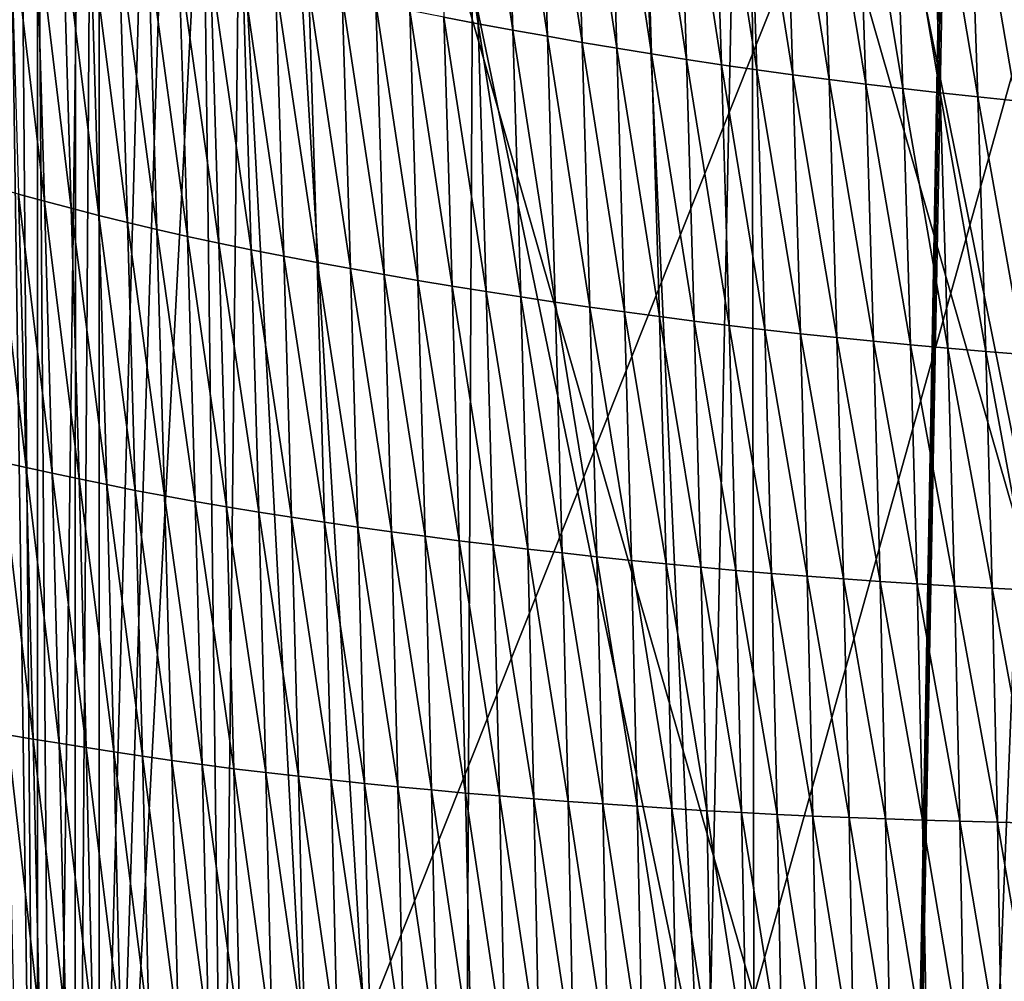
# Model space of a CAD drawing. Extents: x -54 to 446, y -6 to 1624.
# Tile 168 of 225: x -12.61 to -6.66, y 1591.18 to 1596.99. Entities that reach past the tile are written whole.
import ezdxf

# ---------------------------------------------------------------- set-up
doc = ezdxf.new("R2010")
doc.units = 0
doc.header["$LTSCALE"] = 46.933333
for name, color, linetype in [('1000', 7, 'CONTINUOUS'), ('1379', 7, 'CONTINUOUS'), ('1463', 7, 'CONTINUOUS'), ('1577', 7, 'CONTINUOUS'), ('893', 7, 'CONTINUOUS'), ('899', 7, 'CONTINUOUS')]:
    doc.layers.add(name, color=color, linetype=linetype)

msp = doc.modelspace()

# ---------------------------------------------------------------- linework, layer by layer
at = {"layer": '1000', "color": 7, "linetype": 'CONTINUOUS'}
for points in [[(-13.1796, 1569.4277, -9.0719), (-12.8001, 1623.2398, -9.5999), (-12.3722, 1570.1726, -10.1453), (-13.1796, 1569.4277, -9.0719)], [(-12.8001, 1623.2398, -9.5999), (-12.1278, 1606.0052, -10.4363), (-12.3722, 1570.1726, -10.1453), (-12.8001, 1623.2398, -9.5999)], [(-8.2036, 1602.3502, -13.7368), (-4.3881, 1606.1838, -15.3865), (-5.5642, 1589.2931, -15.0013), (-8.2036, 1602.3502, -13.7368)], [(-12.3722, 1570.1726, -10.1453), (-12.1278, 1606.0052, -10.4363), (-12.1278, 1586.5052, -10.4363), (-12.3722, 1570.1726, -10.1453)], [(-12.1278, 1606.0052, -10.4363), (-11.2205, 1603.686, -11.4062), (-12.1278, 1586.5052, -10.4363), (-12.1278, 1606.0052, -10.4363)], [(-12.1278, 1586.5052, -10.4363), (-11.2205, 1603.686, -11.4062), (-11.379, 1588.8185, -11.248), (-12.1278, 1586.5052, -10.4363)], [(-11.379, 1588.8185, -11.248), (-11.2205, 1603.686, -11.4062), (-8.4496, 1590.3453, -13.5869), (-11.379, 1588.8185, -11.248)], [(-11.2205, 1603.686, -11.4062), (-8.2036, 1602.3502, -13.7368), (-8.4496, 1590.3453, -13.5869), (-11.2205, 1603.686, -11.4062)], [(-8.4496, 1590.3453, -13.5869), (-8.2036, 1602.3502, -13.7368), (-5.5642, 1589.2931, -15.0013), (-8.4496, 1590.3453, -13.5869)]]:
    msp.add_3dface(points, dxfattribs=at)
at = {"layer": '1379', "color": 7, "linetype": 'CONTINUOUS'}
for points in [[(-12.2614, 1619.4279, 6.757), (-9.7708, 1617.9913, 13.5274), (-9.9522, 1581.5035, 9.8465), (-12.2614, 1619.4279, 6.757)], [(-9.7708, 1617.9913, 13.5274), (-7.5549, 1569.8057, 11.7864), (-9.9522, 1581.5035, 9.8465), (-9.7708, 1617.9913, 13.5274)], [(-6.7, 1617.041, 17.2233), (-7.5549, 1569.8057, 11.7864), (-9.7708, 1617.9913, 13.5274), (-6.7, 1617.041, 17.2233)], [(-6.7, 1617.041, 17.2233), (-6.7, 1616.0717, 17.1158), (-7.5549, 1569.8057, 11.7864), (-6.7, 1617.041, 17.2233)], [(-6.7, 1615.1, 17.0082), (-7.5549, 1569.8057, 11.7864), (-6.7, 1616.0717, 17.1158), (-6.7, 1615.1, 17.0082)], [(-5.8127, 1612.7334, 17.4236), (-7.5549, 1569.8057, 11.7864), (-6.7, 1615.1, 17.0082), (-5.8127, 1612.7334, 17.4236)], [(-4.0933, 1569.843, 13.9243), (-7.5549, 1569.8057, 11.7864), (-5.8127, 1612.7334, 17.4236), (-4.0933, 1569.843, 13.9243)]]:
    msp.add_3dface(points, dxfattribs=at)
at = {"layer": '1463', "color": 7, "linetype": 'CONTINUOUS'}
for points in [[(-12.6548, 1619.5666, 5.9879), (-12.2831, 1569.7172, 6.7175), (-13, 1571.2649, 5.1962), (-12.6548, 1619.5666, 5.9879)], [(-12.2614, 1619.4279, 6.757), (-12.2831, 1569.7172, 6.7175), (-12.6548, 1619.5666, 5.9879), (-12.2614, 1619.4279, 6.757)], [(-12.2831, 1569.7172, 6.7175), (-12.2614, 1619.4279, 6.757), (-9.9522, 1581.5035, 9.8465), (-12.2831, 1569.7172, 6.7175)]]:
    msp.add_3dface(points, dxfattribs=at)
at = {"layer": '1577', "color": 7, "linetype": 'CONTINUOUS'}
for points in [[(-9.8929, 1598.6763, 16.153), (-10.1005, 1598.7205, 15.9304), (-9.8384, 1596.9668, 16.0158), (-9.8929, 1598.6763, 16.153)], [(-9.8384, 1596.9668, 16.0158), (-10.1005, 1598.7205, 15.9304), (-10.0458, 1597.0062, 15.7958), (-9.8384, 1596.9668, 16.0158)], [(-9.6844, 1598.6331, 16.3693), (-9.8929, 1598.6763, 16.153), (-9.6301, 1596.9284, 16.2298), (-9.6844, 1598.6331, 16.3693)], [(-9.6301, 1596.9284, 16.2298), (-9.8929, 1598.6763, 16.153), (-9.8384, 1596.9668, 16.0158), (-9.6301, 1596.9284, 16.2298)], [(-9.4752, 1598.5911, 16.5797), (-9.6844, 1598.6331, 16.3693), (-9.4211, 1596.891, 16.438), (-9.4752, 1598.5911, 16.5797)], [(-9.4211, 1596.891, 16.438), (-9.6844, 1598.6331, 16.3693), (-9.6301, 1596.9284, 16.2298), (-9.4211, 1596.891, 16.438)], [(-9.2656, 1598.5501, 16.7841), (-9.4752, 1598.5911, 16.5797), (-9.2116, 1596.8546, 16.6405), (-9.2656, 1598.5501, 16.7841)], [(-9.2116, 1596.8546, 16.6405), (-9.4752, 1598.5911, 16.5797), (-9.4211, 1596.891, 16.438), (-9.2116, 1596.8546, 16.6405)], [(-9.0557, 1598.5102, 16.9827), (-9.2656, 1598.5501, 16.7841), (-9.0017, 1596.8192, 16.8373), (-9.0557, 1598.5102, 16.9827)], [(-9.0017, 1596.8192, 16.8373), (-9.2656, 1598.5501, 16.7841), (-9.2116, 1596.8546, 16.6405), (-9.0017, 1596.8192, 16.8373)], [(-8.8456, 1598.4715, 17.1756), (-9.0557, 1598.5102, 16.9827), (-8.7917, 1596.7849, 17.0286), (-8.8456, 1598.4715, 17.1756)], [(-8.7917, 1596.7849, 17.0286), (-9.0557, 1598.5102, 16.9827), (-9.0017, 1596.8192, 16.8373), (-8.7917, 1596.7849, 17.0286)], [(-8.6355, 1598.4338, 17.3629), (-8.8456, 1598.4715, 17.1756), (-8.5815, 1596.7516, 17.2144), (-8.6355, 1598.4338, 17.3629)], [(-8.5815, 1596.7516, 17.2144), (-8.8456, 1598.4715, 17.1756), (-8.7917, 1596.7849, 17.0286), (-8.5815, 1596.7516, 17.2144)], [(-8.4239, 1598.3974, 17.5434), (-8.6355, 1598.4338, 17.3629), (-8.3697, 1596.7195, 17.3936), (-8.4239, 1598.3974, 17.5434)], [(-8.3697, 1596.7195, 17.3936), (-8.6355, 1598.4338, 17.3629), (-8.5815, 1596.7516, 17.2144), (-8.3697, 1596.7195, 17.3936)], [(-8.21, 1598.3623, 17.7169), (-8.4239, 1598.3974, 17.5434), (-8.1556, 1596.6886, 17.5659), (-8.21, 1598.3623, 17.7169)], [(-8.1556, 1596.6886, 17.5659), (-8.4239, 1598.3974, 17.5434), (-8.3697, 1596.7195, 17.3936), (-8.1556, 1596.6886, 17.5659)], [(-7.9937, 1598.3283, 17.8835), (-8.21, 1598.3623, 17.7169), (-7.939, 1596.6589, 17.7315), (-7.9937, 1598.3283, 17.8835)], [(-7.939, 1596.6589, 17.7315), (-8.21, 1598.3623, 17.7169), (-8.1556, 1596.6886, 17.5659), (-7.939, 1596.6589, 17.7315)], [(-7.7751, 1598.2956, 18.0436), (-7.9937, 1598.3283, 17.8835), (-7.7201, 1596.6302, 17.8906), (-7.7751, 1598.2956, 18.0436)], [(-7.7201, 1596.6302, 17.8906), (-7.9937, 1598.3283, 17.8835), (-7.939, 1596.6589, 17.7315), (-7.7201, 1596.6302, 17.8906)], [(-7.5541, 1598.2639, 18.1974), (-7.7751, 1598.2956, 18.0436), (-7.4989, 1596.6026, 18.0436), (-7.5541, 1598.2639, 18.1974)], [(-7.4989, 1596.6026, 18.0436), (-7.7751, 1598.2956, 18.0436), (-7.7201, 1596.6302, 17.8906), (-7.4989, 1596.6026, 18.0436)], [(-7.3309, 1598.2333, 18.3452), (-7.5541, 1598.2639, 18.1974), (-7.2753, 1596.5759, 18.1907), (-7.3309, 1598.2333, 18.3452)], [(-7.2753, 1596.5759, 18.1907), (-7.5541, 1598.2639, 18.1974), (-7.4989, 1596.6026, 18.0436), (-7.2753, 1596.5759, 18.1907)], [(-7.1055, 1598.2035, 18.4875), (-7.3309, 1598.2333, 18.3452), (-7.0496, 1596.5501, 18.3324), (-7.1055, 1598.2035, 18.4875)], [(-7.0496, 1596.5501, 18.3324), (-7.3309, 1598.2333, 18.3452), (-7.2753, 1596.5759, 18.1907), (-7.0496, 1596.5501, 18.3324)], [(-6.8779, 1598.1747, 18.6248), (-7.1055, 1598.2035, 18.4875), (-6.8217, 1596.5251, 18.469), (-6.8779, 1598.1747, 18.6248)], [(-6.8217, 1596.5251, 18.469), (-7.1055, 1598.2035, 18.4875), (-7.0496, 1596.5501, 18.3324), (-6.8217, 1596.5251, 18.469)], [(-6.648, 1598.1466, 18.7572), (-6.8779, 1598.1747, 18.6248), (-6.5916, 1596.5008, 18.6009), (-6.648, 1598.1466, 18.7572)], [(-6.5916, 1596.5008, 18.6009), (-6.8779, 1598.1747, 18.6248), (-6.8217, 1596.5251, 18.469), (-6.5916, 1596.5008, 18.6009)], [(-12.5085, 1597.6051, 12.3257), (-12.6656, 1597.6546, 12.022), (-12.458, 1595.895, 12.251), (-12.5085, 1597.6051, 12.3257)], [(-12.458, 1595.895, 12.251), (-12.6656, 1597.6546, 12.022), (-12.6155, 1595.9376, 11.9523), (-12.458, 1595.895, 12.251)], [(-12.347, 1597.5553, 12.6279), (-12.5085, 1597.6051, 12.3257), (-12.296, 1595.8522, 12.5482), (-12.347, 1597.5553, 12.6279)], [(-12.296, 1595.8522, 12.5482), (-12.5085, 1597.6051, 12.3257), (-12.458, 1595.895, 12.251), (-12.296, 1595.8522, 12.5482)], [(-12.1805, 1597.5055, 12.9274), (-12.347, 1597.5553, 12.6279), (-12.1293, 1595.8092, 12.8427), (-12.1805, 1597.5055, 12.9274)], [(-12.1293, 1595.8092, 12.8427), (-12.347, 1597.5553, 12.6279), (-12.296, 1595.8522, 12.5482), (-12.1293, 1595.8092, 12.8427)], [(-12.0086, 1597.4559, 13.2229), (-12.1805, 1597.5055, 12.9274), (-11.9572, 1595.7665, 13.1333), (-12.0086, 1597.4559, 13.2229)], [(-11.9572, 1595.7665, 13.1333), (-12.1805, 1597.5055, 12.9274), (-12.1293, 1595.8092, 12.8427), (-11.9572, 1595.7665, 13.1333)], [(-11.8307, 1597.4067, 13.5132), (-12.0086, 1597.4559, 13.2229), (-11.7793, 1595.7242, 13.4188), (-11.8307, 1597.4067, 13.5132)], [(-11.7793, 1595.7242, 13.4188), (-12.0086, 1597.4559, 13.2229), (-11.9572, 1595.7665, 13.1333), (-11.7793, 1595.7242, 13.4188)], [(-11.6467, 1597.3582, 13.7969), (-11.8307, 1597.4067, 13.5132), (-11.5953, 1595.6825, 13.6979), (-11.6467, 1597.3582, 13.7969)], [(-11.5953, 1595.6825, 13.6979), (-11.8307, 1597.4067, 13.5132), (-11.7793, 1595.7242, 13.4188), (-11.5953, 1595.6825, 13.6979)], [(-11.4558, 1597.3107, 14.0726), (-11.6467, 1597.3582, 13.7969), (-11.4046, 1595.6417, 13.9693), (-11.4558, 1597.3107, 14.0726)], [(-11.4046, 1595.6417, 13.9693), (-11.6467, 1597.3582, 13.7969), (-11.5953, 1595.6825, 13.6979), (-11.4046, 1595.6417, 13.9693)], [(-11.2603, 1597.2643, 14.3401), (-11.4558, 1597.3107, 14.0726), (-11.2093, 1595.602, 14.2326), (-11.2603, 1597.2643, 14.3401)], [(-11.2093, 1595.602, 14.2326), (-11.4558, 1597.3107, 14.0726), (-11.4046, 1595.6417, 13.9693), (-11.2093, 1595.602, 14.2326)], [(-11.0624, 1597.2188, 14.6001), (-11.2603, 1597.2643, 14.3401), (-11.0118, 1595.5631, 14.4887), (-11.0624, 1597.2188, 14.6001)], [(-11.0118, 1595.5631, 14.4887), (-11.2603, 1597.2643, 14.3401), (-11.2093, 1595.602, 14.2326), (-11.0118, 1595.5631, 14.4887)], [(-10.8625, 1597.1742, 14.8528), (-11.0624, 1597.2188, 14.6001), (-10.8121, 1595.5251, 14.7378), (-10.8625, 1597.1742, 14.8528)], [(-10.8121, 1595.5251, 14.7378), (-11.0624, 1597.2188, 14.6001), (-11.0118, 1595.5631, 14.4887), (-10.8121, 1595.5251, 14.7378)], [(-10.6606, 1597.1307, 15.0985), (-10.8625, 1597.1742, 14.8528), (-10.6107, 1595.4881, 14.9802), (-10.6606, 1597.1307, 15.0985)], [(-10.6107, 1595.4881, 14.9802), (-10.8625, 1597.1742, 14.8528), (-10.8121, 1595.5251, 14.7378), (-10.6107, 1595.4881, 14.9802)], [(-10.4571, 1597.0882, 15.3374), (-10.6606, 1597.1307, 15.0985), (-10.4075, 1595.4521, 15.2159), (-10.4571, 1597.0882, 15.3374)], [(-10.4075, 1595.4521, 15.2159), (-10.6606, 1597.1307, 15.0985), (-10.6107, 1595.4881, 14.9802), (-10.4075, 1595.4521, 15.2159)], [(-10.252, 1597.0467, 15.5698), (-10.4571, 1597.0882, 15.3374), (-10.2029, 1595.417, 15.4454), (-10.252, 1597.0467, 15.5698)], [(-10.2029, 1595.417, 15.4454), (-10.4571, 1597.0882, 15.3374), (-10.4075, 1595.4521, 15.2159), (-10.2029, 1595.417, 15.4454)], [(-10.0458, 1597.0062, 15.7958), (-10.252, 1597.0467, 15.5698), (-9.997, 1595.3828, 15.6687), (-10.0458, 1597.0062, 15.7958)], [(-9.997, 1595.3828, 15.6687), (-10.252, 1597.0467, 15.5698), (-10.2029, 1595.417, 15.4454), (-9.997, 1595.3828, 15.6687)], [(-9.8384, 1596.9668, 16.0158), (-10.0458, 1597.0062, 15.7958), (-9.79, 1595.3496, 15.8863), (-9.8384, 1596.9668, 16.0158)], [(-9.79, 1595.3496, 15.8863), (-10.0458, 1597.0062, 15.7958), (-9.997, 1595.3828, 15.6687), (-9.79, 1595.3496, 15.8863)], [(-9.6301, 1596.9284, 16.2298), (-9.8384, 1596.9668, 16.0158), (-9.5821, 1595.3174, 16.098), (-9.6301, 1596.9284, 16.2298)], [(-9.5821, 1595.3174, 16.098), (-9.8384, 1596.9668, 16.0158), (-9.79, 1595.3496, 15.8863), (-9.5821, 1595.3174, 16.098)], [(-9.4211, 1596.891, 16.438), (-9.6301, 1596.9284, 16.2298), (-9.3734, 1595.2861, 16.3042), (-9.4211, 1596.891, 16.438)], [(-9.3734, 1595.2861, 16.3042), (-9.6301, 1596.9284, 16.2298), (-9.5821, 1595.3174, 16.098), (-9.3734, 1595.2861, 16.3042)], [(-9.2116, 1596.8546, 16.6405), (-9.4211, 1596.891, 16.438), (-9.1642, 1595.2558, 16.5048), (-9.2116, 1596.8546, 16.6405)], [(-9.1642, 1595.2558, 16.5048), (-9.4211, 1596.891, 16.438), (-9.3734, 1595.2861, 16.3042), (-9.1642, 1595.2558, 16.5048)], [(-9.0017, 1596.8192, 16.8373), (-9.2116, 1596.8546, 16.6405), (-8.9545, 1595.2264, 16.6999), (-9.0017, 1596.8192, 16.8373)], [(-8.9545, 1595.2264, 16.6999), (-9.2116, 1596.8546, 16.6405), (-9.1642, 1595.2558, 16.5048), (-8.9545, 1595.2264, 16.6999)], [(-8.7917, 1596.7849, 17.0286), (-9.0017, 1596.8192, 16.8373), (-8.7445, 1595.198, 16.8897), (-8.7917, 1596.7849, 17.0286)], [(-8.7445, 1595.198, 16.8897), (-9.0017, 1596.8192, 16.8373), (-8.9545, 1595.2264, 16.6999), (-8.7445, 1595.198, 16.8897)], [(-8.5815, 1596.7516, 17.2144), (-8.7917, 1596.7849, 17.0286), (-8.5344, 1595.1706, 17.074), (-8.5815, 1596.7516, 17.2144)], [(-8.5344, 1595.1706, 17.074), (-8.7917, 1596.7849, 17.0286), (-8.7445, 1595.198, 16.8897), (-8.5344, 1595.1706, 17.074)], [(-8.3697, 1596.7195, 17.3936), (-8.5815, 1596.7516, 17.2144), (-8.3227, 1595.1442, 17.252), (-8.3697, 1596.7195, 17.3936)], [(-8.3227, 1595.1442, 17.252), (-8.5815, 1596.7516, 17.2144), (-8.5344, 1595.1706, 17.074), (-8.3227, 1595.1442, 17.252)], [(-8.1556, 1596.6886, 17.5659), (-8.3697, 1596.7195, 17.3936), (-8.1085, 1595.119, 17.4232), (-8.1556, 1596.6886, 17.5659)], [(-8.1085, 1595.119, 17.4232), (-8.3697, 1596.7195, 17.3936), (-8.3227, 1595.1442, 17.252), (-8.1085, 1595.119, 17.4232)], [(-7.939, 1596.6589, 17.7315), (-8.1556, 1596.6886, 17.5659), (-7.8919, 1595.0949, 17.5879), (-7.939, 1596.6589, 17.7315)], [(-7.8919, 1595.0949, 17.5879), (-8.1556, 1596.6886, 17.5659), (-8.1085, 1595.119, 17.4232), (-7.8919, 1595.0949, 17.5879)], [(-7.7201, 1596.6302, 17.8906), (-7.939, 1596.6589, 17.7315), (-7.6729, 1595.0718, 17.7462), (-7.7201, 1596.6302, 17.8906)], [(-7.6729, 1595.0718, 17.7462), (-7.939, 1596.6589, 17.7315), (-7.8919, 1595.0949, 17.5879), (-7.6729, 1595.0718, 17.7462)], [(-7.4989, 1596.6026, 18.0436), (-7.7201, 1596.6302, 17.8906), (-7.4516, 1595.0497, 17.8985), (-7.4989, 1596.6026, 18.0436)], [(-7.4516, 1595.0497, 17.8985), (-7.7201, 1596.6302, 17.8906), (-7.6729, 1595.0718, 17.7462), (-7.4516, 1595.0497, 17.8985)], [(-7.2753, 1596.5759, 18.1907), (-7.4989, 1596.6026, 18.0436), (-7.228, 1595.0284, 18.045), (-7.2753, 1596.5759, 18.1907)], [(-7.228, 1595.0284, 18.045), (-7.4989, 1596.6026, 18.0436), (-7.4516, 1595.0497, 17.8985), (-7.228, 1595.0284, 18.045)], [(-7.0496, 1596.5501, 18.3324), (-7.2753, 1596.5759, 18.1907), (-7.0022, 1595.0079, 18.1862), (-7.0496, 1596.5501, 18.3324)], [(-7.0022, 1595.0079, 18.1862), (-7.2753, 1596.5759, 18.1907), (-7.228, 1595.0284, 18.045), (-7.0022, 1595.0079, 18.1862)], [(-6.8217, 1596.5251, 18.469), (-7.0496, 1596.5501, 18.3324), (-6.7743, 1594.9882, 18.3225), (-6.8217, 1596.5251, 18.469)], [(-6.7743, 1594.9882, 18.3225), (-7.0496, 1596.5501, 18.3324), (-7.0022, 1595.0079, 18.1862), (-6.7743, 1594.9882, 18.3225)], [(-6.5916, 1596.5008, 18.6009), (-6.8217, 1596.5251, 18.469), (-6.5442, 1594.9692, 18.4541), (-6.5916, 1596.5008, 18.6009)], [(-6.5442, 1594.9692, 18.4541), (-6.8217, 1596.5251, 18.469), (-6.7743, 1594.9882, 18.3225), (-6.5442, 1594.9692, 18.4541)], [(-12.6155, 1595.9376, 11.9523), (-12.7687, 1595.9798, 11.6531), (-12.5696, 1594.287, 11.8886), (-12.6155, 1595.9376, 11.9523)], [(-12.5696, 1594.287, 11.8886), (-12.7687, 1595.9798, 11.6531), (-12.7234, 1594.3209, 11.5942), (-12.5696, 1594.287, 11.8886)], [(-12.458, 1595.895, 12.251), (-12.6155, 1595.9376, 11.9523), (-12.4117, 1594.2527, 12.1824), (-12.458, 1595.895, 12.251)], [(-12.4117, 1594.2527, 12.1824), (-12.6155, 1595.9376, 11.9523), (-12.5696, 1594.287, 11.8886), (-12.4117, 1594.2527, 12.1824)], [(-12.296, 1595.8522, 12.5482), (-12.458, 1595.895, 12.251), (-12.2494, 1594.2181, 12.4746), (-12.296, 1595.8522, 12.5482)], [(-12.2494, 1594.2181, 12.4746), (-12.458, 1595.895, 12.251), (-12.4117, 1594.2527, 12.1824), (-12.2494, 1594.2181, 12.4746)], [(-12.1293, 1595.8092, 12.8427), (-12.296, 1595.8522, 12.5482), (-12.0824, 1594.1834, 12.7642), (-12.1293, 1595.8092, 12.8427)], [(-12.0824, 1594.1834, 12.7642), (-12.296, 1595.8522, 12.5482), (-12.2494, 1594.2181, 12.4746), (-12.0824, 1594.1834, 12.7642)], [(-11.9572, 1595.7665, 13.1333), (-12.1293, 1595.8092, 12.8427), (-11.9102, 1594.149, 13.05), (-11.9572, 1595.7665, 13.1333)], [(-11.9102, 1594.149, 13.05), (-12.1293, 1595.8092, 12.8427), (-12.0824, 1594.1834, 12.7642), (-11.9102, 1594.149, 13.05)], [(-11.7793, 1595.7242, 13.4188), (-11.9572, 1595.7665, 13.1333), (-11.7323, 1594.1149, 13.3308), (-11.7793, 1595.7242, 13.4188)], [(-11.7323, 1594.1149, 13.3308), (-11.9572, 1595.7665, 13.1333), (-11.9102, 1594.149, 13.05), (-11.7323, 1594.1149, 13.3308)], [(-11.5953, 1595.6825, 13.6979), (-11.7793, 1595.7242, 13.4188), (-11.5484, 1594.0814, 13.6054), (-11.5953, 1595.6825, 13.6979)], [(-11.5484, 1594.0814, 13.6054), (-11.7793, 1595.7242, 13.4188), (-11.7323, 1594.1149, 13.3308), (-11.5484, 1594.0814, 13.6054)], [(-11.4046, 1595.6417, 13.9693), (-11.5953, 1595.6825, 13.6979), (-11.3581, 1594.0487, 13.8725), (-11.4046, 1595.6417, 13.9693)], [(-11.3581, 1594.0487, 13.8725), (-11.5953, 1595.6825, 13.6979), (-11.5484, 1594.0814, 13.6054), (-11.3581, 1594.0487, 13.8725)], [(-11.2093, 1595.602, 14.2326), (-11.4046, 1595.6417, 13.9693), (-11.1632, 1594.017, 14.1318), (-11.2093, 1595.602, 14.2326)], [(-11.1632, 1594.017, 14.1318), (-11.4046, 1595.6417, 13.9693), (-11.3581, 1594.0487, 13.8725), (-11.1632, 1594.017, 14.1318)], [(-11.0118, 1595.5631, 14.4887), (-11.2093, 1595.602, 14.2326), (-10.9661, 1593.9862, 14.3842), (-11.0118, 1595.5631, 14.4887)], [(-10.9661, 1593.9862, 14.3842), (-11.2093, 1595.602, 14.2326), (-11.1632, 1594.017, 14.1318), (-10.9661, 1593.9862, 14.3842)], [(-10.8121, 1595.5251, 14.7378), (-11.0118, 1595.5631, 14.4887), (-10.767, 1593.9562, 14.6298), (-10.8121, 1595.5251, 14.7378)], [(-10.767, 1593.9562, 14.6298), (-11.0118, 1595.5631, 14.4887), (-10.9661, 1593.9862, 14.3842), (-10.767, 1593.9562, 14.6298)], [(-10.6107, 1595.4881, 14.9802), (-10.8121, 1595.5251, 14.7378), (-10.5661, 1593.927, 14.8688), (-10.6107, 1595.4881, 14.9802)], [(-10.5661, 1593.927, 14.8688), (-10.8121, 1595.5251, 14.7378), (-10.767, 1593.9562, 14.6298), (-10.5661, 1593.927, 14.8688)], [(-10.4075, 1595.4521, 15.2159), (-10.6107, 1595.4881, 14.9802), (-10.3635, 1593.8988, 15.1016), (-10.4075, 1595.4521, 15.2159)], [(-10.3635, 1593.8988, 15.1016), (-10.6107, 1595.4881, 14.9802), (-10.5661, 1593.927, 14.8688), (-10.3635, 1593.8988, 15.1016)], [(-10.2029, 1595.417, 15.4454), (-10.4075, 1595.4521, 15.2159), (-10.1595, 1593.8714, 15.3282), (-10.2029, 1595.417, 15.4454)], [(-10.1595, 1593.8714, 15.3282), (-10.4075, 1595.4521, 15.2159), (-10.3635, 1593.8988, 15.1016), (-10.1595, 1593.8714, 15.3282)], [(-9.997, 1595.3828, 15.6687), (-10.2029, 1595.417, 15.4454), (-9.9541, 1593.845, 15.549), (-9.997, 1595.3828, 15.6687)], [(-9.9541, 1593.845, 15.549), (-10.2029, 1595.417, 15.4454), (-10.1595, 1593.8714, 15.3282), (-9.9541, 1593.845, 15.549)], [(-9.79, 1595.3496, 15.8863), (-9.997, 1595.3828, 15.6687), (-9.7476, 1593.8194, 15.7642), (-9.79, 1595.3496, 15.8863)], [(-9.7476, 1593.8194, 15.7642), (-9.997, 1595.3828, 15.6687), (-9.9541, 1593.845, 15.549), (-9.7476, 1593.8194, 15.7642)], [(-9.5821, 1595.3174, 16.098), (-9.79, 1595.3496, 15.8863), (-9.5402, 1593.7947, 15.9738), (-9.5821, 1595.3174, 16.098)], [(-9.5402, 1593.7947, 15.9738), (-9.79, 1595.3496, 15.8863), (-9.7476, 1593.8194, 15.7642), (-9.5402, 1593.7947, 15.9738)], [(-9.3734, 1595.2861, 16.3042), (-9.5821, 1595.3174, 16.098), (-9.332, 1593.771, 16.178), (-9.3734, 1595.2861, 16.3042)], [(-9.332, 1593.771, 16.178), (-9.5821, 1595.3174, 16.098), (-9.5402, 1593.7947, 15.9738), (-9.332, 1593.771, 16.178)], [(-9.1642, 1595.2558, 16.5048), (-9.3734, 1595.2861, 16.3042), (-9.1231, 1593.7481, 16.3768), (-9.1642, 1595.2558, 16.5048)], [(-9.1231, 1593.7481, 16.3768), (-9.3734, 1595.2861, 16.3042), (-9.332, 1593.771, 16.178), (-9.1231, 1593.7481, 16.3768)], [(-8.9545, 1595.2264, 16.6999), (-9.1642, 1595.2558, 16.5048), (-8.9137, 1593.7261, 16.5704), (-8.9545, 1595.2264, 16.6999)], [(-8.9137, 1593.7261, 16.5704), (-9.1642, 1595.2558, 16.5048), (-9.1231, 1593.7481, 16.3768), (-8.9137, 1593.7261, 16.5704)], [(-8.7445, 1595.198, 16.8897), (-8.9545, 1595.2264, 16.6999), (-8.704, 1593.705, 16.7587), (-8.7445, 1595.198, 16.8897)], [(-8.704, 1593.705, 16.7587), (-8.9545, 1595.2264, 16.6999), (-8.9137, 1593.7261, 16.5704), (-8.704, 1593.705, 16.7587)], [(-8.5344, 1595.1706, 17.074), (-8.7445, 1595.198, 16.8897), (-8.4941, 1593.6848, 16.9417), (-8.5344, 1595.1706, 17.074)], [(-8.4941, 1593.6848, 16.9417), (-8.7445, 1595.198, 16.8897), (-8.704, 1593.705, 16.7587), (-8.4941, 1593.6848, 16.9417)], [(-8.3227, 1595.1442, 17.252), (-8.5344, 1595.1706, 17.074), (-8.2825, 1593.6656, 17.1185), (-8.3227, 1595.1442, 17.252)], [(-8.2825, 1593.6656, 17.1185), (-8.5344, 1595.1706, 17.074), (-8.4941, 1593.6848, 16.9417), (-8.2825, 1593.6656, 17.1185)], [(-8.1085, 1595.119, 17.4232), (-8.3227, 1595.1442, 17.252), (-8.0685, 1593.6475, 17.2887), (-8.1085, 1595.119, 17.4232)], [(-8.0685, 1593.6475, 17.2887), (-8.3227, 1595.1442, 17.252), (-8.2825, 1593.6656, 17.1185), (-8.0685, 1593.6475, 17.2887)], [(-7.8919, 1595.0949, 17.5879), (-8.1085, 1595.119, 17.4232), (-7.852, 1593.6303, 17.4525), (-7.8919, 1595.0949, 17.5879)], [(-7.852, 1593.6303, 17.4525), (-8.1085, 1595.119, 17.4232), (-8.0685, 1593.6475, 17.2887), (-7.852, 1593.6303, 17.4525)], [(-7.6729, 1595.0718, 17.7462), (-7.8919, 1595.0949, 17.5879), (-7.6332, 1593.6142, 17.6102), (-7.6729, 1595.0718, 17.7462)], [(-7.6332, 1593.6142, 17.6102), (-7.8919, 1595.0949, 17.5879), (-7.852, 1593.6303, 17.4525), (-7.6332, 1593.6142, 17.6102)], [(-7.4516, 1595.0497, 17.8985), (-7.6729, 1595.0718, 17.7462), (-7.4121, 1593.5989, 17.7619), (-7.4516, 1595.0497, 17.8985)], [(-7.4121, 1593.5989, 17.7619), (-7.6729, 1595.0718, 17.7462), (-7.6332, 1593.6142, 17.6102), (-7.4121, 1593.5989, 17.7619)], [(-7.228, 1595.0284, 18.045), (-7.4516, 1595.0497, 17.8985), (-7.1886, 1593.5844, 17.908), (-7.228, 1595.0284, 18.045)], [(-7.1886, 1593.5844, 17.908), (-7.4516, 1595.0497, 17.8985), (-7.4121, 1593.5989, 17.7619), (-7.1886, 1593.5844, 17.908)], [(-7.0022, 1595.0079, 18.1862), (-7.228, 1595.0284, 18.045), (-6.963, 1593.5707, 18.0489), (-7.0022, 1595.0079, 18.1862)], [(-6.963, 1593.5707, 18.0489), (-7.228, 1595.0284, 18.045), (-7.1886, 1593.5844, 17.908), (-6.963, 1593.5707, 18.0489)], [(-6.7743, 1594.9882, 18.3225), (-7.0022, 1595.0079, 18.1862), (-6.7353, 1593.5576, 18.1849), (-6.7743, 1594.9882, 18.3225)], [(-6.7353, 1593.5576, 18.1849), (-7.0022, 1595.0079, 18.1862), (-6.963, 1593.5707, 18.0489), (-6.7353, 1593.5576, 18.1849)], [(-6.5442, 1594.9692, 18.4541), (-6.7743, 1594.9882, 18.3225), (-6.5055, 1593.5452, 18.3164), (-6.5442, 1594.9692, 18.4541)], [(-6.5055, 1593.5452, 18.3164), (-6.7743, 1594.9882, 18.3225), (-6.7353, 1593.5576, 18.1849), (-6.5055, 1593.5452, 18.3164)], [(-12.5696, 1594.287, 11.8886), (-12.7234, 1594.3209, 11.5942), (-12.5273, 1592.6472, 11.8255), (-12.5696, 1594.287, 11.8886)], [(-12.5273, 1592.6472, 11.8255), (-12.7234, 1594.3209, 11.5942), (-12.6816, 1592.6726, 11.536), (-12.5273, 1592.6472, 11.8255)], [(-12.4117, 1594.2527, 12.1824), (-12.5696, 1594.287, 11.8886), (-12.369, 1592.6213, 12.1144), (-12.4117, 1594.2527, 12.1824)], [(-12.369, 1592.6213, 12.1144), (-12.5696, 1594.287, 11.8886), (-12.5273, 1592.6472, 11.8255), (-12.369, 1592.6213, 12.1144)], [(-12.2494, 1594.2181, 12.4746), (-12.4117, 1594.2527, 12.1824), (-12.2064, 1592.5952, 12.4016), (-12.2494, 1594.2181, 12.4746)], [(-12.2064, 1592.5952, 12.4016), (-12.4117, 1594.2527, 12.1824), (-12.369, 1592.6213, 12.1144), (-12.2064, 1592.5952, 12.4016)], [(-12.0824, 1594.1834, 12.7642), (-12.2494, 1594.2181, 12.4746), (-12.0392, 1592.5691, 12.6863), (-12.0824, 1594.1834, 12.7642)], [(-12.0392, 1592.5691, 12.6863), (-12.2494, 1594.2181, 12.4746), (-12.2064, 1592.5952, 12.4016), (-12.0392, 1592.5691, 12.6863)], [(-11.9102, 1594.149, 13.05), (-12.0824, 1594.1834, 12.7642), (-11.8669, 1592.5431, 12.9672), (-11.9102, 1594.149, 13.05)], [(-11.8669, 1592.5431, 12.9672), (-12.0824, 1594.1834, 12.7642), (-12.0392, 1592.5691, 12.6863), (-11.8669, 1592.5431, 12.9672)], [(-11.7323, 1594.1149, 13.3308), (-11.9102, 1594.149, 13.05), (-11.6891, 1592.5174, 13.2433), (-11.7323, 1594.1149, 13.3308)], [(-11.6891, 1592.5174, 13.2433), (-11.9102, 1594.149, 13.05), (-11.8669, 1592.5431, 12.9672), (-11.6891, 1592.5174, 13.2433)], [(-11.5484, 1594.0814, 13.6054), (-11.7323, 1594.1149, 13.3308), (-11.5054, 1592.4924, 13.5133), (-11.5484, 1594.0814, 13.6054)], [(-11.5054, 1592.4924, 13.5133), (-11.7323, 1594.1149, 13.3308), (-11.6891, 1592.5174, 13.2433), (-11.5054, 1592.4924, 13.5133)], [(-11.3581, 1594.0487, 13.8725), (-11.5484, 1594.0814, 13.6054), (-11.3155, 1592.4681, 13.7762), (-11.3581, 1594.0487, 13.8725)], [(-11.3155, 1592.4681, 13.7762), (-11.5484, 1594.0814, 13.6054), (-11.5054, 1592.4924, 13.5133), (-11.3155, 1592.4681, 13.7762)], [(-11.1632, 1594.017, 14.1318), (-11.3581, 1594.0487, 13.8725), (-11.1212, 1592.4446, 14.0315), (-11.1632, 1594.017, 14.1318)], [(-11.1212, 1592.4446, 14.0315), (-11.3581, 1594.0487, 13.8725), (-11.3155, 1592.4681, 13.7762), (-11.1212, 1592.4446, 14.0315)], [(-10.9661, 1593.9862, 14.3842), (-11.1632, 1594.017, 14.1318), (-10.9248, 1592.422, 14.2802), (-10.9661, 1593.9862, 14.3842)], [(-10.9248, 1592.422, 14.2802), (-11.1632, 1594.017, 14.1318), (-11.1212, 1592.4446, 14.0315), (-10.9248, 1592.422, 14.2802)], [(-10.767, 1593.9562, 14.6298), (-10.9661, 1593.9862, 14.3842), (-10.7263, 1592.4002, 14.5223), (-10.767, 1593.9562, 14.6298)], [(-10.7263, 1592.4002, 14.5223), (-10.9661, 1593.9862, 14.3842), (-10.9248, 1592.422, 14.2802), (-10.7263, 1592.4002, 14.5223)], [(-10.5661, 1593.927, 14.8688), (-10.767, 1593.9562, 14.6298), (-10.5261, 1592.3792, 14.7581), (-10.5661, 1593.927, 14.8688)], [(-10.5261, 1592.3792, 14.7581), (-10.767, 1593.9562, 14.6298), (-10.7263, 1592.4002, 14.5223), (-10.5261, 1592.3792, 14.7581)], [(-10.3635, 1593.8988, 15.1016), (-10.5661, 1593.927, 14.8688), (-10.3242, 1592.359, 14.9878), (-10.3635, 1593.8988, 15.1016)], [(-10.3242, 1592.359, 14.9878), (-10.5661, 1593.927, 14.8688), (-10.5261, 1592.3792, 14.7581), (-10.3242, 1592.359, 14.9878)], [(-10.1595, 1593.8714, 15.3282), (-10.3635, 1593.8988, 15.1016), (-10.1208, 1592.3396, 15.2116), (-10.1595, 1593.8714, 15.3282)], [(-10.1208, 1592.3396, 15.2116), (-10.3635, 1593.8988, 15.1016), (-10.3242, 1592.359, 14.9878), (-10.1208, 1592.3396, 15.2116)], [(-9.9541, 1593.845, 15.549), (-10.1595, 1593.8714, 15.3282), (-9.9161, 1592.3211, 15.4298), (-9.9541, 1593.845, 15.549)], [(-9.9161, 1592.3211, 15.4298), (-10.1595, 1593.8714, 15.3282), (-10.1208, 1592.3396, 15.2116), (-9.9161, 1592.3211, 15.4298)], [(-9.7476, 1593.8194, 15.7642), (-9.9541, 1593.845, 15.549), (-9.7102, 1592.3033, 15.6426), (-9.7476, 1593.8194, 15.7642)], [(-9.7102, 1592.3033, 15.6426), (-9.9541, 1593.845, 15.549), (-9.9161, 1592.3211, 15.4298), (-9.7102, 1592.3033, 15.6426)], [(-9.5402, 1593.7947, 15.9738), (-9.7476, 1593.8194, 15.7642), (-9.5034, 1592.2865, 15.8501), (-9.5402, 1593.7947, 15.9738)], [(-9.5034, 1592.2865, 15.8501), (-9.7476, 1593.8194, 15.7642), (-9.7102, 1592.3033, 15.6426), (-9.5034, 1592.2865, 15.8501)], [(-9.332, 1593.771, 16.178), (-9.5402, 1593.7947, 15.9738), (-9.2957, 1592.2704, 16.0523), (-9.332, 1593.771, 16.178)], [(-9.2957, 1592.2704, 16.0523), (-9.5402, 1593.7947, 15.9738), (-9.5034, 1592.2865, 15.8501), (-9.2957, 1592.2704, 16.0523)], [(-9.1231, 1593.7481, 16.3768), (-9.332, 1593.771, 16.178), (-9.0873, 1592.2552, 16.2494), (-9.1231, 1593.7481, 16.3768)], [(-9.0873, 1592.2552, 16.2494), (-9.332, 1593.771, 16.178), (-9.2957, 1592.2704, 16.0523), (-9.0873, 1592.2552, 16.2494)], [(-8.9137, 1593.7261, 16.5704), (-9.1231, 1593.7481, 16.3768), (-8.8783, 1592.2408, 16.4412), (-8.9137, 1593.7261, 16.5704)], [(-8.8783, 1592.2408, 16.4412), (-9.1231, 1593.7481, 16.3768), (-9.0873, 1592.2552, 16.2494), (-8.8783, 1592.2408, 16.4412)], [(-8.704, 1593.705, 16.7587), (-8.9137, 1593.7261, 16.5704), (-8.669, 1592.2272, 16.628), (-8.704, 1593.705, 16.7587)], [(-8.669, 1592.2272, 16.628), (-8.9137, 1593.7261, 16.5704), (-8.8783, 1592.2408, 16.4412), (-8.669, 1592.2272, 16.628)], [(-8.4941, 1593.6848, 16.9417), (-8.704, 1593.705, 16.7587), (-8.4593, 1592.2145, 16.8097), (-8.4941, 1593.6848, 16.9417)], [(-8.4593, 1592.2145, 16.8097), (-8.704, 1593.705, 16.7587), (-8.669, 1592.2272, 16.628), (-8.4593, 1592.2145, 16.8097)], [(-8.2825, 1593.6656, 17.1185), (-8.4941, 1593.6848, 16.9417), (-8.248, 1592.2027, 16.9853), (-8.2825, 1593.6656, 17.1185)], [(-8.248, 1592.2027, 16.9853), (-8.4941, 1593.6848, 16.9417), (-8.4593, 1592.2145, 16.8097), (-8.248, 1592.2027, 16.9853)], [(-8.0685, 1593.6475, 17.2887), (-8.2825, 1593.6656, 17.1185), (-8.0342, 1592.1919, 17.1545), (-8.0685, 1593.6475, 17.2887)], [(-8.0342, 1592.1919, 17.1545), (-8.2825, 1593.6656, 17.1185), (-8.248, 1592.2027, 16.9853), (-8.0342, 1592.1919, 17.1545)], [(-7.852, 1593.6303, 17.4525), (-8.0685, 1593.6475, 17.2887), (-7.8181, 1592.182, 17.3175), (-7.852, 1593.6303, 17.4525)], [(-7.8181, 1592.182, 17.3175), (-8.0685, 1593.6475, 17.2887), (-8.0342, 1592.1919, 17.1545), (-7.8181, 1592.182, 17.3175)], [(-7.6332, 1593.6142, 17.6102), (-7.852, 1593.6303, 17.4525), (-7.5996, 1592.1729, 17.4745), (-7.6332, 1593.6142, 17.6102)], [(-7.5996, 1592.1729, 17.4745), (-7.852, 1593.6303, 17.4525), (-7.8181, 1592.182, 17.3175), (-7.5996, 1592.1729, 17.4745)], [(-7.4121, 1593.5989, 17.7619), (-7.6332, 1593.6142, 17.6102), (-7.3787, 1592.1647, 17.6256), (-7.4121, 1593.5989, 17.7619)], [(-7.3787, 1592.1647, 17.6256), (-7.6332, 1593.6142, 17.6102), (-7.5996, 1592.1729, 17.4745), (-7.3787, 1592.1647, 17.6256)], [(-7.1886, 1593.5844, 17.908), (-7.4121, 1593.5989, 17.7619), (-7.1556, 1592.1573, 17.7713), (-7.1886, 1593.5844, 17.908)], [(-7.1556, 1592.1573, 17.7713), (-7.4121, 1593.5989, 17.7619), (-7.3787, 1592.1647, 17.6256), (-7.1556, 1592.1573, 17.7713)], [(-6.963, 1593.5707, 18.0489), (-7.1886, 1593.5844, 17.908), (-6.9304, 1592.1505, 17.9119), (-6.963, 1593.5707, 18.0489)], [(-6.9304, 1592.1505, 17.9119), (-7.1886, 1593.5844, 17.908), (-7.1556, 1592.1573, 17.7713), (-6.9304, 1592.1505, 17.9119)], [(-6.7353, 1593.5576, 18.1849), (-6.963, 1593.5707, 18.0489), (-6.7031, 1592.1443, 18.0477), (-6.7353, 1593.5576, 18.1849)], [(-6.7031, 1592.1443, 18.0477), (-6.963, 1593.5707, 18.0489), (-6.9304, 1592.1505, 17.9119), (-6.7031, 1592.1443, 18.0477)], [(-6.5055, 1593.5452, 18.3164), (-6.7353, 1593.5576, 18.1849), (-6.4738, 1592.1387, 18.179), (-6.5055, 1593.5452, 18.3164)], [(-6.4738, 1592.1387, 18.179), (-6.7353, 1593.5576, 18.1849), (-6.7031, 1592.1443, 18.0477), (-6.4738, 1592.1387, 18.179)], [(-12.5273, 1592.6472, 11.8255), (-12.6816, 1592.6726, 11.536), (-12.4881, 1590.9568, 11.7571), (-12.5273, 1592.6472, 11.8255)], [(-12.4881, 1590.9568, 11.7571), (-12.6816, 1592.6726, 11.536), (-12.6428, 1590.9748, 11.4726), (-12.4881, 1590.9568, 11.7571)], [(-12.369, 1592.6213, 12.1144), (-12.5273, 1592.6472, 11.8255), (-12.3293, 1590.9384, 12.0409), (-12.369, 1592.6213, 12.1144)], [(-12.3293, 1590.9384, 12.0409), (-12.5273, 1592.6472, 11.8255), (-12.4881, 1590.9568, 11.7571), (-12.3293, 1590.9384, 12.0409)], [(-12.2064, 1592.5952, 12.4016), (-12.369, 1592.6213, 12.1144), (-12.1664, 1590.9198, 12.323), (-12.2064, 1592.5952, 12.4016)], [(-12.1664, 1590.9198, 12.323), (-12.369, 1592.6213, 12.1144), (-12.3293, 1590.9384, 12.0409), (-12.1664, 1590.9198, 12.323)], [(-12.0392, 1592.5691, 12.6863), (-12.2064, 1592.5952, 12.4016), (-11.9989, 1590.9011, 12.6026), (-12.0392, 1592.5691, 12.6863)], [(-11.9989, 1590.9011, 12.6026), (-12.2064, 1592.5952, 12.4016), (-12.1664, 1590.9198, 12.323), (-11.9989, 1590.9011, 12.6026)], [(-11.8669, 1592.5431, 12.9672), (-12.0392, 1592.5691, 12.6863), (-11.8266, 1590.8825, 12.8785), (-11.8669, 1592.5431, 12.9672)], [(-11.8266, 1590.8825, 12.8785), (-12.0392, 1592.5691, 12.6863), (-11.9989, 1590.9011, 12.6026), (-11.8266, 1590.8825, 12.8785)], [(-11.6891, 1592.5174, 13.2433), (-11.8669, 1592.5431, 12.9672), (-11.6489, 1590.8643, 13.1498), (-11.6891, 1592.5174, 13.2433)], [(-11.6489, 1590.8643, 13.1498), (-11.8669, 1592.5431, 12.9672), (-11.8266, 1590.8825, 12.8785), (-11.6489, 1590.8643, 13.1498)], [(-11.5054, 1592.4924, 13.5133), (-11.6891, 1592.5174, 13.2433), (-11.4656, 1590.8466, 13.4152), (-11.5054, 1592.4924, 13.5133)], [(-11.4656, 1590.8466, 13.4152), (-11.6891, 1592.5174, 13.2433), (-11.6489, 1590.8643, 13.1498), (-11.4656, 1590.8466, 13.4152)], [(-11.3155, 1592.4681, 13.7762), (-11.5054, 1592.4924, 13.5133), (-11.2762, 1590.8296, 13.6737), (-11.3155, 1592.4681, 13.7762)], [(-11.2762, 1590.8296, 13.6737), (-11.5054, 1592.4924, 13.5133), (-11.4656, 1590.8466, 13.4152), (-11.2762, 1590.8296, 13.6737)], [(-11.1212, 1592.4446, 14.0315), (-11.3155, 1592.4681, 13.7762), (-11.0826, 1590.8134, 13.9249), (-11.1212, 1592.4446, 14.0315)], [(-11.0826, 1590.8134, 13.9249), (-11.3155, 1592.4681, 13.7762), (-11.2762, 1590.8296, 13.6737), (-11.0826, 1590.8134, 13.9249)], [(-10.9248, 1592.422, 14.2802), (-11.1212, 1592.4446, 14.0315), (-10.8868, 1590.798, 14.1697), (-10.9248, 1592.422, 14.2802)], [(-10.8868, 1590.798, 14.1697), (-11.1212, 1592.4446, 14.0315), (-11.0826, 1590.8134, 13.9249), (-10.8868, 1590.798, 14.1697)], [(-10.7263, 1592.4002, 14.5223), (-10.9248, 1592.422, 14.2802), (-10.6891, 1590.7833, 14.4082), (-10.7263, 1592.4002, 14.5223)], [(-10.6891, 1590.7833, 14.4082), (-10.9248, 1592.422, 14.2802), (-10.8868, 1590.798, 14.1697), (-10.6891, 1590.7833, 14.4082)], [(-10.5261, 1592.3792, 14.7581), (-10.7263, 1592.4002, 14.5223), (-10.4896, 1590.7693, 14.6406), (-10.5261, 1592.3792, 14.7581)], [(-10.4896, 1590.7693, 14.6406), (-10.7263, 1592.4002, 14.5223), (-10.6891, 1590.7833, 14.4082), (-10.4896, 1590.7693, 14.6406)], [(-10.3242, 1592.359, 14.9878), (-10.5261, 1592.3792, 14.7581), (-10.2884, 1590.7561, 14.8672), (-10.3242, 1592.359, 14.9878)], [(-10.2884, 1590.7561, 14.8672), (-10.5261, 1592.3792, 14.7581), (-10.4896, 1590.7693, 14.6406), (-10.2884, 1590.7561, 14.8672)], [(-10.1208, 1592.3396, 15.2116), (-10.3242, 1592.359, 14.9878), (-10.0858, 1590.7437, 15.0881), (-10.1208, 1592.3396, 15.2116)], [(-10.0858, 1590.7437, 15.0881), (-10.3242, 1592.359, 14.9878), (-10.2884, 1590.7561, 14.8672), (-10.0858, 1590.7437, 15.0881)], [(-9.9161, 1592.3211, 15.4298), (-10.1208, 1592.3396, 15.2116), (-9.8818, 1590.732, 15.3036), (-9.9161, 1592.3211, 15.4298)], [(-9.8818, 1590.732, 15.3036), (-10.1208, 1592.3396, 15.2116), (-10.0858, 1590.7437, 15.0881), (-9.8818, 1590.732, 15.3036)], [(-9.7102, 1592.3033, 15.6426), (-9.9161, 1592.3211, 15.4298), (-9.6766, 1590.7211, 15.5139), (-9.7102, 1592.3033, 15.6426)], [(-9.6766, 1590.7211, 15.5139), (-9.9161, 1592.3211, 15.4298), (-9.8818, 1590.732, 15.3036), (-9.6766, 1590.7211, 15.5139)], [(-9.5034, 1592.2865, 15.8501), (-9.7102, 1592.3033, 15.6426), (-9.4705, 1590.711, 15.719), (-9.5034, 1592.2865, 15.8501)], [(-9.4705, 1590.711, 15.719), (-9.7102, 1592.3033, 15.6426), (-9.6766, 1590.7211, 15.5139), (-9.4705, 1590.711, 15.719)], [(-9.2957, 1592.2704, 16.0523), (-9.5034, 1592.2865, 15.8501), (-9.2634, 1590.7016, 15.9191), (-9.2957, 1592.2704, 16.0523)], [(-9.2634, 1590.7016, 15.9191), (-9.5034, 1592.2865, 15.8501), (-9.4705, 1590.711, 15.719), (-9.2634, 1590.7016, 15.9191)], [(-9.0873, 1592.2552, 16.2494), (-9.2957, 1592.2704, 16.0523), (-9.0555, 1590.693, 16.1142), (-9.0873, 1592.2552, 16.2494)], [(-9.0555, 1590.693, 16.1142), (-9.2957, 1592.2704, 16.0523), (-9.2634, 1590.7016, 15.9191), (-9.0555, 1590.693, 16.1142)], [(-8.8783, 1592.2408, 16.4412), (-9.0873, 1592.2552, 16.2494), (-8.8471, 1590.6852, 16.3043), (-8.8783, 1592.2408, 16.4412)], [(-8.8471, 1590.6852, 16.3043), (-9.0873, 1592.2552, 16.2494), (-9.0555, 1590.693, 16.1142), (-8.8471, 1590.6852, 16.3043)], [(-8.669, 1592.2272, 16.628), (-8.8783, 1592.2408, 16.4412), (-8.6381, 1590.6781, 16.4894), (-8.669, 1592.2272, 16.628)], [(-8.6381, 1590.6781, 16.4894), (-8.8783, 1592.2408, 16.4412), (-8.8471, 1590.6852, 16.3043), (-8.6381, 1590.6781, 16.4894)], [(-8.4593, 1592.2145, 16.8097), (-8.669, 1592.2272, 16.628), (-8.4288, 1590.6718, 16.6695), (-8.4593, 1592.2145, 16.8097)], [(-8.4288, 1590.6718, 16.6695), (-8.669, 1592.2272, 16.628), (-8.6381, 1590.6781, 16.4894), (-8.4288, 1590.6718, 16.6695)], [(-8.248, 1592.2027, 16.9853), (-8.4593, 1592.2145, 16.8097), (-8.2177, 1590.6663, 16.8438), (-8.248, 1592.2027, 16.9853)], [(-8.2177, 1590.6663, 16.8438), (-8.4593, 1592.2145, 16.8097), (-8.4288, 1590.6718, 16.6695), (-8.2177, 1590.6663, 16.8438)], [(-8.0342, 1592.1919, 17.1545), (-8.248, 1592.2027, 16.9853), (-8.0043, 1590.6617, 17.0118), (-8.0342, 1592.1919, 17.1545)], [(-8.0043, 1590.6617, 17.0118), (-8.248, 1592.2027, 16.9853), (-8.2177, 1590.6663, 16.8438), (-8.0043, 1590.6617, 17.0118)], [(-7.8181, 1592.182, 17.3175), (-8.0342, 1592.1919, 17.1545), (-7.7885, 1590.658, 17.1738), (-7.8181, 1592.182, 17.3175)], [(-7.7885, 1590.658, 17.1738), (-8.0342, 1592.1919, 17.1545), (-8.0043, 1590.6617, 17.0118), (-7.7885, 1590.658, 17.1738)], [(-7.5996, 1592.1729, 17.4745), (-7.8181, 1592.182, 17.3175), (-7.5704, 1590.6551, 17.33), (-7.5996, 1592.1729, 17.4745)], [(-7.5704, 1590.6551, 17.33), (-7.8181, 1592.182, 17.3175), (-7.7885, 1590.658, 17.1738), (-7.5704, 1590.6551, 17.33)], [(-7.3787, 1592.1647, 17.6256), (-7.5996, 1592.1729, 17.4745), (-7.35, 1590.6529, 17.4805), (-7.3787, 1592.1647, 17.6256)], [(-7.35, 1590.6529, 17.4805), (-7.5996, 1592.1729, 17.4745), (-7.5704, 1590.6551, 17.33), (-7.35, 1590.6529, 17.4805)], [(-7.1556, 1592.1573, 17.7713), (-7.3787, 1592.1647, 17.6256), (-7.1274, 1590.6515, 17.6256), (-7.1556, 1592.1573, 17.7713)], [(-7.1274, 1590.6515, 17.6256), (-7.3787, 1592.1647, 17.6256), (-7.35, 1590.6529, 17.4805), (-7.1274, 1590.6515, 17.6256)], [(-6.9304, 1592.1505, 17.9119), (-7.1556, 1592.1573, 17.7713), (-6.9027, 1590.6506, 17.7658), (-6.9304, 1592.1505, 17.9119)], [(-6.9027, 1590.6506, 17.7658), (-7.1556, 1592.1573, 17.7713), (-7.1274, 1590.6515, 17.6256), (-6.9027, 1590.6506, 17.7658)], [(-6.7031, 1592.1443, 18.0477), (-6.9304, 1592.1505, 17.9119), (-6.676, 1590.6503, 17.9013), (-6.7031, 1592.1443, 18.0477)], [(-6.676, 1590.6503, 17.9013), (-6.9304, 1592.1505, 17.9119), (-6.9027, 1590.6506, 17.7658), (-6.676, 1590.6503, 17.9013)], [(-6.4738, 1592.1387, 18.179), (-6.7031, 1592.1443, 18.0477), (-6.4472, 1590.6504, 18.0323), (-6.4738, 1592.1387, 18.179)], [(-6.4472, 1590.6504, 18.0323), (-6.7031, 1592.1443, 18.0477), (-6.676, 1590.6503, 17.9013), (-6.4472, 1590.6504, 18.0323)]]:
    msp.add_3dface(points, dxfattribs=at)
at = {"layer": '893', "color": 7, "linetype": 'CONTINUOUS'}
for points in [[(-13, 1621.2565, -5.1962), (-13, 1571.3463, -5.1962), (-12.5, 1586.6, -6.3048), (-13, 1621.2565, -5.1962)], [(-12.5, 1606.1, -6.3048), (-13, 1621.2565, -5.1962), (-12.5, 1586.6, -6.3048), (-12.5, 1606.1, -6.3048)], [(-8.1912, 1601.6041, -11.3536), (-12.5, 1606.1, -6.3048), (-8.1748, 1591.0966, -11.3654), (-8.1912, 1601.6041, -11.3536)], [(-12.5, 1606.1, -6.3048), (-12.5, 1586.6, -6.3048), (-8.1748, 1591.0966, -11.3654), (-12.5, 1606.1, -6.3048)], [(-4.8775, 1602.8596, -13.1229), (-8.1912, 1601.6041, -11.3536), (-8.1748, 1591.0966, -11.3654), (-4.8775, 1602.8596, -13.1229)], [(-4.8736, 1589.8366, -13.1243), (-4.8775, 1602.8596, -13.1229), (-8.1748, 1591.0966, -11.3654), (-4.8736, 1589.8366, -13.1243)]]:
    msp.add_3dface(points, dxfattribs=at)
at = {"layer": '899', "color": 7, "linetype": 'CONTINUOUS'}
for points in [[(-12.6, 1571.2556, 0), (0, 1571.0357, 12.6), (-12.0607, 1613, 3.647), (-12.6, 1571.2556, 0)], [(-12.6, 1571.2556, 0), (-12.0607, 1613, 3.647), (-11.5655, 1608.8454, -5), (-12.6, 1571.2556, 0)], [(-12.0607, 1613, 3.647), (0, 1571.0357, 12.6), (0, 1613, 12.6), (-12.0607, 1613, 3.647)], [(-12.6, 1571.2556, 0), (-11.5655, 1608.8454, -5), (-11.5655, 1603.3546, -5), (-12.6, 1571.2556, 0)], [(-12.6, 1571.2556, 0), (-11.5655, 1603.3546, -5), (-11.3149, 1583.5567, -5.5437), (-12.6, 1571.2556, 0)], [(-11.5655, 1603.3546, -5), (-6.0941, 1602.0235, -11.0282), (-10.8595, 1590.0746, -6.3899), (-11.5655, 1603.3546, -5)], [(-11.5655, 1603.3546, -5), (-10.8595, 1590.0746, -6.3899), (-11.3149, 1583.5567, -5.5437), (-11.5655, 1603.3546, -5)], [(-10.8595, 1590.0746, -6.3899), (-6.0941, 1602.0235, -11.0282), (-5.86, 1590.5586, -11.1544), (-10.8595, 1590.0746, -6.3899)]]:
    msp.add_3dface(points, dxfattribs=at)

doc.saveas('drawing.dxf')
